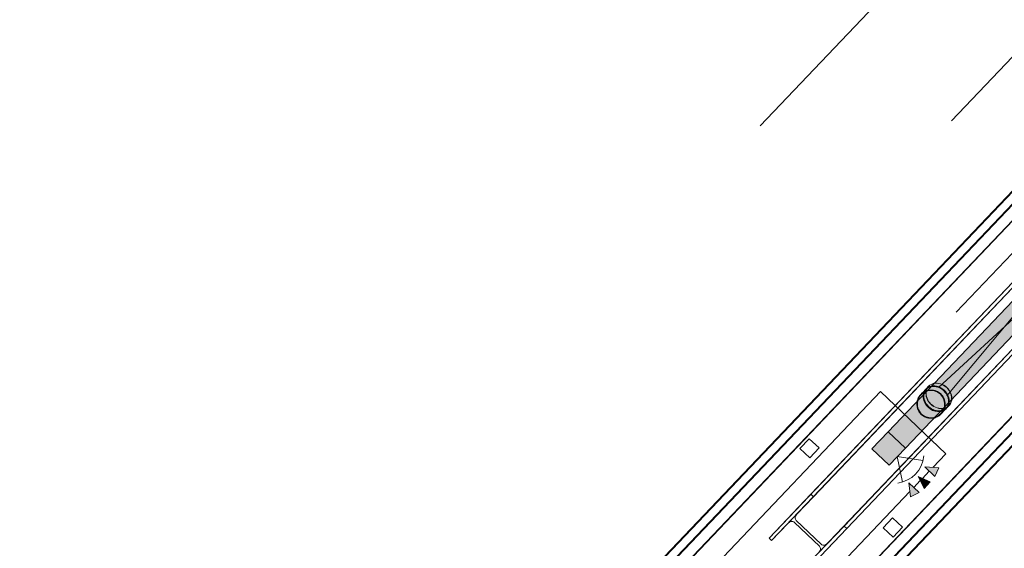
# Model space of a CAD drawing. Header units: metres. Extents: x 32343132.4 to 32343183.8, y 5699224 to 5699274.6.
# Tile 19 of 64: x 32343150.5 to 32343154.8, y 5699262.4 to 5699264.7. Entities that reach past the tile are written whole.
import ezdxf

# ---------------------------------------------------------------- set-up
doc = ezdxf.new("R2010")
doc.units = ezdxf.units.M
for name, color, linetype, lineweight in [('0-1', 7, 'Continuous', 5), ('A-ANNO-NOTE-1', 7, 'Continuous', 5), ('A-ANNO-NOTE-3', 7, 'Continuous', 9), ('A-DETL-GENF', 7, 'Continuous', 18), ('A-DETL-GENF-2', 7, 'Continuous', 50), ('E-LITE-EQPM', 7, 'Continuous', 50)]:
    doc.layers.add(name, color=color, linetype=linetype, lineweight=lineweight)
for name, color, linetype, lineweight, true_color in [('A-DETL-GENF-3', 2, 'Continuous', 50, 0xffff00), ('A-FLOR-HRAL-1', 7, 'Continuous', 5, 0xcccccc), ('A-GENM-1', 7, 'Continuous', 5, 0xcccccc), ('A-MASS-1', 7, 'Continuous', 5, 0xcccccc), ('S-COLS-2', 7, 'Continuous', 5, 0xcccccc), ('S-FNDN-1', 7, 'Continuous', 5, 0xcccccc)]:
    doc.layers.add(name, color=color, linetype=linetype, lineweight=lineweight, true_color=true_color)

# ---------------------------------------------------------------- blocks, each defined once
blk = doc.blocks.new('Rohrformteil_Anschluss_unten - Rohrformteil_Anschluss_mitte-3280378-TGA_190_LP5_GR_EG-TGA-01_G_')
at = {"layer": 'A-GENM-1'}
for p, q in [((-0.0648, 0.1589), (-0.0648, 0.1421)), ((-0.064, 0.1589), (-0.064, 0.1428)), ((-0.0629, 0.1428), (-0.0629, 0.1408)), ((0.0583, 0.1408), (0.0583, 0.1428)), ((0.0594, 0.1428), (0.0594, 0.1589)), ((0.0602, 0.1421), (0.0602, 0.1589)), ((0.0594, 0.1083), (0.0594, 0.1082)), ((0.0602, 0.1083), (0.0602, 0.1082))]:
    blk.add_line(p, q, dxfattribs=at)
at = {"layer": 'A-GENM-1', "flags": 128}
for points in [[(-0.0648, 0.1082), (-0.0647, 0.1107), (-0.0646, 0.1132), (-0.0643, 0.1157), (-0.064, 0.1182), (-0.0635, 0.1206), (-0.063, 0.1231), (-0.0624, 0.1255), (-0.0616, 0.1279), (-0.0608, 0.1302), (-0.0599, 0.1325), (-0.0588, 0.1348), (-0.0577, 0.1371), (-0.0565, 0.1393), (-0.0552, 0.1414), (-0.0539, 0.1435), (-0.0524, 0.1455), (-0.0509, 0.1475), (-0.0493, 0.1494), (-0.0476, 0.1513), (-0.0458, 0.153), (-0.044, 0.1547), (-0.0421, 0.1564), (-0.0401, 0.1579), (-0.0381, 0.1594), (-0.0361, 0.1608), (-0.0339, 0.1621), (-0.0317, 0.1633), (-0.0295, 0.1645), (-0.0272, 0.1655), (-0.0249, 0.1664), (-0.0226, 0.1673), (-0.0202, 0.1681), (-0.0178, 0.1687), (-0.0154, 0.1693), (-0.0129, 0.1698), (-0.0104, 0.1702), (-0.008, 0.1704), (-0.0055, 0.1706), (-0.003, 0.1707), (-0.0005, 0.1707), (0.002, 0.1705), (0.0045, 0.1703), (0.007, 0.17), (0.0095, 0.1696), (0.0119, 0.1691), (0.0143, 0.1684), (0.0167, 0.1677), (0.0191, 0.1669), (0.0214, 0.166), (0.0237, 0.165), (0.026, 0.1639), (0.0282, 0.1628), (0.0303, 0.1615), (0.0324, 0.1602), (0.0345, 0.1587), (0.0365, 0.1572), (0.0384, 0.1556), (0.0403, 0.154), (0.0421, 0.1522), (0.0438, 0.1504), (0.0455, 0.1485), (0.047, 0.1466), (0.0485, 0.1446), (0.0499, 0.1425), (0.0513, 0.1404), (0.0525, 0.1382), (0.0537, 0.136), (0.0547, 0.1338), (0.0557, 0.1315), (0.0566, 0.1291), (0.0574, 0.1268), (0.0581, 0.1244), (0.0587, 0.1219), (0.0592, 0.1195), (0.0596, 0.117), (0.0599, 0.1145), (0.0601, 0.112), (0.0602, 0.1095), (0.0602, 0.1082)], [(-0.0648, 0.1407), (-0.0646, 0.1387), (-0.0644, 0.1366), (-0.0641, 0.1346), (-0.0637, 0.1325), (-0.0632, 0.1305), (-0.0626, 0.1285), (-0.0618, 0.1265), (-0.061, 0.1246), (-0.0601, 0.1226), (-0.0591, 0.1207), (-0.058, 0.1189), (-0.0569, 0.117), (-0.0556, 0.1153), (-0.0543, 0.1135), (-0.0528, 0.1118), (-0.0513, 0.1102), (-0.0497, 0.1086), (-0.0481, 0.1071), (-0.0463, 0.1056), (-0.0445, 0.1042), (-0.0426, 0.1028), (-0.0407, 0.1015), (-0.0387, 0.1003), (-0.0366, 0.0991), (-0.0345, 0.098), (-0.0324, 0.097), (-0.0302, 0.0961), (-0.0279, 0.0952), (-0.0256, 0.0944), (-0.0233, 0.0937), (-0.0209, 0.093), (-0.0185, 0.0924), (-0.0161, 0.0919), (-0.0137, 0.0915), (-0.0112, 0.0912), (-0.0087, 0.0909), (-0.0063, 0.0908), (-0.0038, 0.0907), (-0.0023, 0.0907)], [(-0.0648, 0.1404), (-0.0648, 0.1364), (-0.0648, 0.1328), (-0.0648, 0.1293), (-0.0648, 0.1261), (-0.0648, 0.1232), (-0.0648, 0.1205), (-0.0648, 0.1181), (-0.0648, 0.1159), (-0.0648, 0.114), (-0.0648, 0.1123), (-0.0648, 0.111), (-0.0648, 0.1099), (-0.0648, 0.109), (-0.0648, 0.1085), (-0.0648, 0.1082), (-0.0648, 0.1082)], [(0.0594, 0.1082), (0.0594, 0.1107), (0.0592, 0.1131), (0.059, 0.1156), (0.0586, 0.118), (0.0582, 0.1205), (0.0576, 0.1229), (0.057, 0.1252), (0.0563, 0.1276), (0.0555, 0.1299), (0.0545, 0.1322), (0.0535, 0.1345), (0.0524, 0.1367), (0.0513, 0.1389), (0.05, 0.141), (0.0486, 0.143), (0.0472, 0.145), (0.0457, 0.147), (0.0441, 0.1489), (0.0424, 0.1507), (0.0407, 0.1525), (0.0389, 0.1541), (0.037, 0.1558), (0.0351, 0.1573), (0.0331, 0.1587), (0.0311, 0.1601), (0.0289, 0.1614), (0.0268, 0.1626), (0.0246, 0.1637), (0.0224, 0.1648), (0.0201, 0.1657), (0.0178, 0.1666), (0.0154, 0.1673), (0.013, 0.168), (0.0106, 0.1685), (0.0082, 0.169), (0.0058, 0.1694), (0.0033, 0.1696), (0.0008, 0.1698), (-0.0016, 0.1699), (-0.0041, 0.1699), (-0.0066, 0.1697), (-0.009, 0.1695), (-0.0115, 0.1692), (-0.0139, 0.1688), (-0.0163, 0.1683), (-0.0187, 0.1677), (-0.0211, 0.167), (-0.0234, 0.1662), (-0.0257, 0.1653), (-0.028, 0.1643), (-0.0302, 0.1632), (-0.0324, 0.1621), (-0.0345, 0.1608), (-0.0366, 0.1595), (-0.0386, 0.1581), (-0.0406, 0.1566), (-0.0425, 0.155), (-0.0443, 0.1534), (-0.0461, 0.1517), (-0.0478, 0.1499), (-0.0494, 0.148), (-0.051, 0.1461), (-0.0524, 0.1441), (-0.0538, 0.1421), (-0.0552, 0.14), (-0.0564, 0.1379), (-0.0575, 0.1357), (-0.0586, 0.1334), (-0.0595, 0.1312), (-0.0604, 0.1289), (-0.0612, 0.1265), (-0.0619, 0.1242), (-0.0625, 0.1218), (-0.063, 0.1193), (-0.0634, 0.1169), (-0.0637, 0.1145), (-0.0639, 0.112), (-0.064, 0.1095), (-0.064, 0.1082)], [(-0.064, 0.1404), (-0.064, 0.1364), (-0.064, 0.1328), (-0.064, 0.1293), (-0.064, 0.1261), (-0.064, 0.1232), (-0.064, 0.1205), (-0.064, 0.1181), (-0.064, 0.1159), (-0.064, 0.114), (-0.064, 0.1123), (-0.064, 0.111), (-0.064, 0.1099), (-0.064, 0.109), (-0.064, 0.1085), (-0.064, 0.1082), (-0.064, 0.1082)], [(-0.0023, 0.0908), (-0.0048, 0.0908), (-0.0072, 0.091), (-0.0097, 0.0912), (-0.0121, 0.0914), (-0.0145, 0.0918), (-0.0169, 0.0922), (-0.0193, 0.0928), (-0.0217, 0.0934), (-0.024, 0.094), (-0.0263, 0.0948), (-0.0285, 0.0956), (-0.0307, 0.0965), (-0.0329, 0.0975), (-0.035, 0.0985), (-0.0371, 0.0996), (-0.0391, 0.1008), (-0.041, 0.102), (-0.0429, 0.1033), (-0.0447, 0.1047), (-0.0464, 0.1061), (-0.0481, 0.1075), (-0.0497, 0.1091), (-0.0512, 0.1106), (-0.0527, 0.1122), (-0.054, 0.1139), (-0.0553, 0.1156), (-0.0565, 0.1174), (-0.0576, 0.1191), (-0.0586, 0.1209), (-0.0596, 0.1228), (-0.0604, 0.1247), (-0.0611, 0.1266), (-0.0618, 0.1285), (-0.0623, 0.1304), (-0.0628, 0.1324), (-0.0632, 0.1343), (-0.0634, 0.1363), (-0.0636, 0.1383), (-0.0637, 0.1403), (-0.0637, 0.1423)], [(0.0591, 0.1423), (0.0591, 0.1403), (0.059, 0.1383), (0.0589, 0.1363), (0.0586, 0.1343), (0.0582, 0.1324), (0.0578, 0.1304), (0.0572, 0.1285), (0.0566, 0.1266), (0.0558, 0.1247), (0.055, 0.1228), (0.0541, 0.1209), (0.053, 0.1191), (0.0519, 0.1173), (0.0507, 0.1156), (0.0495, 0.1139), (0.0481, 0.1122), (0.0467, 0.1106), (0.0451, 0.109), (0.0435, 0.1075), (0.0419, 0.1061), (0.0401, 0.1046), (0.0383, 0.1033), (0.0364, 0.102), (0.0345, 0.1008), (0.0325, 0.0996), (0.0304, 0.0985), (0.0283, 0.0975), (0.0262, 0.0965), (0.024, 0.0956), (0.0217, 0.0948), (0.0194, 0.094), (0.0171, 0.0934), (0.0147, 0.0928), (0.0124, 0.0922), (0.0099, 0.0918), (0.0075, 0.0914), (0.0051, 0.0912), (0.0026, 0.091), (0.0002, 0.0908), (-0.0023, 0.0908)], [(-0.0023, 0.0907), (0.0002, 0.0907), (0.0027, 0.0908), (0.0052, 0.091), (0.0076, 0.0913), (0.0101, 0.0917), (0.0125, 0.0921), (0.0149, 0.0927), (0.0173, 0.0933), (0.0196, 0.0939), (0.022, 0.0947), (0.0242, 0.0955), (0.0265, 0.0964), (0.0287, 0.0974), (0.0308, 0.0985), (0.0329, 0.0996), (0.0349, 0.1008), (0.0369, 0.102), (0.0388, 0.1034), (0.0407, 0.1047), (0.0424, 0.1062), (0.0442, 0.1077), (0.0458, 0.1092), (0.0473, 0.1108), (0.0488, 0.1125), (0.0502, 0.1142), (0.0515, 0.116), (0.0528, 0.1178), (0.0539, 0.1196), (0.055, 0.1215), (0.0559, 0.1234), (0.0568, 0.1253), (0.0576, 0.1273), (0.0582, 0.1293), (0.0588, 0.1313), (0.0593, 0.1333), (0.0597, 0.1354), (0.06, 0.1374), (0.0601, 0.1395), (0.0602, 0.1407)], [(0.0594, 0.1082), (0.0594, 0.1083), (0.0594, 0.1087), (0.0594, 0.1094), (0.0594, 0.1104), (0.0594, 0.1117), (0.0594, 0.1132), (0.0594, 0.1149), (0.0594, 0.117), (0.0594, 0.1193), (0.0594, 0.1219), (0.0594, 0.1247), (0.0594, 0.1278), (0.0594, 0.1311), (0.0594, 0.1347), (0.0594, 0.1385), (0.0594, 0.1404)], [(0.0602, 0.1082), (0.0602, 0.1083), (0.0602, 0.1087), (0.0602, 0.1094), (0.0602, 0.1104), (0.0602, 0.1117), (0.0602, 0.1132), (0.0602, 0.1149), (0.0602, 0.117), (0.0602, 0.1193), (0.0602, 0.1219), (0.0602, 0.1247), (0.0602, 0.1278), (0.0602, 0.1311), (0.0602, 0.1347), (0.0602, 0.1385), (0.0602, 0.1404)], [(-0.0648, 0.1082), (-0.0648, 0.1083), (-0.0648, 0.1083)], [(0.0602, 0.1082), (0.0602, 0.1057), (0.06, 0.1032), (0.0598, 0.1007), (0.0594, 0.0982), (0.059, 0.0958), (0.0584, 0.0933), (0.0578, 0.0909), (0.057, 0.0885), (0.0562, 0.0862), (0.0553, 0.0839), (0.0543, 0.0816), (0.0532, 0.0793), (0.052, 0.0771), (0.0507, 0.075), (0.0493, 0.0729), (0.0478, 0.0709), (0.0463, 0.0689), (0.0447, 0.067), (0.043, 0.0651), (0.0413, 0.0634), (0.0394, 0.0617), (0.0375, 0.06), (0.0356, 0.0585), (0.0336, 0.057), (0.0315, 0.0556), (0.0294, 0.0543), (0.0272, 0.0531), (0.0249, 0.0519), (0.0227, 0.0509), (0.0204, 0.0499), (0.018, 0.0491), (0.0156, 0.0483), (0.0132, 0.0477), (0.0108, 0.0471), (0.0083, 0.0466), (0.0059, 0.0462), (0.0034, 0.046), (0.0009, 0.0458), (-0.0016, 0.0457), (-0.0041, 0.0457), (-0.0066, 0.0458), (-0.0091, 0.0461), (-0.0116, 0.0464), (-0.014, 0.0468), (-0.0165, 0.0473), (-0.0189, 0.0479), (-0.0213, 0.0487), (-0.0237, 0.0495), (-0.026, 0.0504), (-0.0283, 0.0514), (-0.0305, 0.0524), (-0.0328, 0.0536), (-0.0349, 0.0549), (-0.037, 0.0562), (-0.0391, 0.0577), (-0.0411, 0.0592), (-0.043, 0.0608), (-0.0449, 0.0624), (-0.0466, 0.0642), (-0.0484, 0.066), (-0.05, 0.0679), (-0.0516, 0.0698), (-0.0531, 0.0718), (-0.0545, 0.0739), (-0.0558, 0.076), (-0.0571, 0.0781), (-0.0582, 0.0804), (-0.0593, 0.0826), (-0.0603, 0.0849), (-0.0612, 0.0873), (-0.062, 0.0896), (-0.0627, 0.092), (-0.0633, 0.0945), (-0.0638, 0.0969), (-0.0642, 0.0994), (-0.0645, 0.1019), (-0.0647, 0.1043), (-0.0648, 0.1068), (-0.0648, 0.1082)], [(-0.064, 0.1082), (-0.064, 0.1083), (-0.064, 0.1083)], [(-0.064, 0.1082), (-0.0639, 0.1057), (-0.0638, 0.1033), (-0.0635, 0.1008), (-0.0632, 0.0984), (-0.0628, 0.0959), (-0.0622, 0.0935), (-0.0616, 0.0911), (-0.0609, 0.0888), (-0.06, 0.0865), (-0.0591, 0.0842), (-0.0581, 0.0819), (-0.057, 0.0797), (-0.0558, 0.0775), (-0.0546, 0.0754), (-0.0532, 0.0734), (-0.0518, 0.0713), (-0.0503, 0.0694), (-0.0487, 0.0675), (-0.047, 0.0657), (-0.0453, 0.0639), (-0.0435, 0.0623), (-0.0416, 0.0606), (-0.0397, 0.0591), (-0.0377, 0.0577), (-0.0356, 0.0563), (-0.0335, 0.055), (-0.0314, 0.0538), (-0.0292, 0.0527), (-0.0269, 0.0516), (-0.0246, 0.0507), (-0.0223, 0.0498), (-0.02, 0.0491), (-0.0176, 0.0484), (-0.0152, 0.0479), (-0.0128, 0.0474), (-0.0103, 0.047), (-0.0079, 0.0467), (-0.0054, 0.0466), (-0.003, 0.0465), (-0.0005, 0.0465), (0.002, 0.0466), (0.0044, 0.0469), (0.0069, 0.0472), (0.0093, 0.0476), (0.0117, 0.0481), (0.0141, 0.0487), (0.0165, 0.0494), (0.0188, 0.0502), (0.0211, 0.0511), (0.0234, 0.0521), (0.0256, 0.0532), (0.0278, 0.0543), (0.0299, 0.0556), (0.032, 0.0569), (0.034, 0.0583), (0.036, 0.0598), (0.0379, 0.0614), (0.0397, 0.063), (0.0415, 0.0647), (0.0432, 0.0665), (0.0448, 0.0684), (0.0464, 0.0703), (0.0479, 0.0723), (0.0493, 0.0743), (0.0506, 0.0764), (0.0518, 0.0785), (0.053, 0.0807), (0.054, 0.0829), (0.055, 0.0852), (0.0558, 0.0875), (0.0566, 0.0899), (0.0573, 0.0922), (0.0579, 0.0946), (0.0584, 0.0971), (0.0588, 0.0995), (0.0591, 0.1019), (0.0593, 0.1044), (0.0594, 0.1069), (0.0594, 0.1082)]]:
    blk.add_lwpolyline(points, dxfattribs=at)
at = {"layer": 'A-GENM-1'}
for radius, start, end in [(0.0625, 0, 180), (0.0617, 180, 0)]:
    blk.add_arc((-0.0023, 0.1083), radius, start, end, dxfattribs=at)
for centre, major_axis, ratio, start_param, end_param in [((-0.0023, 0.1589), (0.0625, 0), 0.819152, 1.570796, 4.712389), ((-0.0023, 0.1421), (0.0625, 0), 0.819152, 1.570796, 4.712389), ((-0.0023, 0.1404), (0.0625, 0), 0.81444, 0, 3.141593), ((-0.0023, 0.1415), (0.062, 0), 0.819152, 1.570796, 4.712389), ((-0.0023, 0.1589), (0.0617, 0), 0.819152, 1.570796, 4.712389), ((-0.0023, 0.1428), (0.0617, 0), 0.819152, 1.570796, 4.712389), ((-0.0023, 0.1404), (0.0617, 0), 0.81444, 0, 3.141593), ((-0.0023, 0.1408), (0.0614, 0), 0.819152, 1.570796, 4.712389), ((-0.0023, 0.1428), (0.0606, 0), 0.819152, 1.570796, 4.712389), ((-0.0023, 0.1408), (0.0606, 0), 0.819152, 1.570796, 4.712389), ((-0.0023, 0.1589), (0.0625, 0), 0.819152, 4.712389, 7.853982), ((-0.0023, 0.1589), (0.0617, 0), 0.819152, 4.712389, 7.853982), ((-0.0023, 0.1421), (0.0625, 0), 0.819152, 4.712389, 7.853982), ((-0.0023, 0.1428), (0.0617, 0), 0.819152, 4.712389, 7.853982), ((-0.0023, 0.1428), (0.0606, 0), 0.819152, 4.712389, 7.853982), ((-0.0023, 0.1415), (0.062, 0), 0.819152, 4.712389, 7.853982), ((-0.0023, 0.1408), (0.0614, 0), 0.819152, 4.712389, 7.853982), ((-0.0023, 0.1408), (0.0606, 0), 0.819152, 4.712389, 7.853982), ((-0.0023, 0.1404), (0.0625, 0), 0.81444, 3.141593, 6.283185), ((-0.0023, 0.1083), (0, 0.0617), 1, 4.712389, 7.853982), ((-0.0023, 0.1404), (0.0617, 0), 0.81444, 3.141593, 6.283185), ((-0.0023, 0.1083), (0.0625, 0), 1, 3.141593, 6.283185)]:
    blk.add_ellipse(centre, major_axis=major_axis, ratio=ratio, start_param=start_param, end_param=end_param, dxfattribs=at)
for points, knots in [([(0.0602, 0.1083), (0.0602, 0.1138), (0.0588, 0.1248), (0.0524, 0.14), (0.0424, 0.153), (0.0279, 0.1642), (0.0088, 0.1712), (-0.0134, 0.1712), (-0.0342, 0.1636), (-0.0512, 0.1493), (-0.0622, 0.1302), (-0.0648, 0.1156), (-0.0648, 0.1083)], [-1, -1, -1, -1, -0.916667, -0.833333, -0.75, -0.666667, -0.555556, -0.444444, -0.333333, -0.222222, -0.111111, 0, 0, 0, 0]), ([(-0.064, 0.1083), (-0.064, 0.1137), (-0.0626, 0.1245), (-0.0563, 0.1396), (-0.0464, 0.1525), (-0.032, 0.1635), (-0.0132, 0.1704), (0.0087, 0.1704), (0.0292, 0.1629), (0.046, 0.1488), (0.0569, 0.1299), (0.0594, 0.1155), (0.0594, 0.1083)], [-1, -1, -1, -1, -0.916667, -0.833333, -0.75, -0.666667, -0.555556, -0.444444, -0.333333, -0.222222, -0.111111, 0, 0, 0, 0]), ([(-0.0648, 0.1083), (-0.0648, 0.1029), (-0.0634, 0.092), (-0.057, 0.0768), (-0.047, 0.0637), (-0.0324, 0.0525), (-0.0134, 0.0455), (0.0088, 0.0455), (0.0296, 0.0531), (0.0466, 0.0674), (0.0577, 0.0866), (0.0602, 0.1011), (0.0602, 0.1083)], [-1, -1, -1, -1, -0.916667, -0.833333, -0.75, -0.666667, -0.555556, -0.444444, -0.333333, -0.222222, -0.111111, 0, 0, 0, 0]), ([(0.0594, 0.1083), (0.0594, 0.0976), (0.0551, 0.0815), (0.0419, 0.0642), (0.0275, 0.0532), (0.0087, 0.0463), (-0.0132, 0.0463), (-0.0338, 0.0538), (-0.0505, 0.0679), (-0.0615, 0.0868), (-0.064, 0.1012), (-0.064, 0.1083)], [-1, -1, -1, -1, -0.833333, -0.75, -0.666667, -0.555556, -0.444444, -0.333333, -0.222222, -0.111111, 0, 0, 0, 0])]:
    blk.add_open_spline(points, degree=3, knots=knots, dxfattribs=at)
blk = doc.blocks.new('construction-roof-accessories--rheinzink-rzk010053 - construction-roof-accessories--rheinzink-rzk010053-3233983-TGA_190_LP5_GR_EG-TGA-01_G_')
at = {"layer": 'A-GENM-1', "flags": 128}
for points in [[(0, 0.0617), (-0.0025, 0.0617), (-0.0049, 0.0615), (-0.0074, 0.0613), (-0.0098, 0.0609), (-0.0123, 0.0605), (-0.0147, 0.0599), (-0.0171, 0.0593), (-0.0194, 0.0586), (-0.0217, 0.0577), (-0.024, 0.0568), (-0.0263, 0.0558), (-0.0285, 0.0547), (-0.0307, 0.0535), (-0.0328, 0.0523), (-0.0348, 0.0509), (-0.0368, 0.0495), (-0.0388, 0.048), (-0.0407, 0.0464), (-0.0425, 0.0447), (-0.0443, 0.043), (-0.0459, 0.0412), (-0.0476, 0.0393), (-0.0491, 0.0374), (-0.0505, 0.0354), (-0.0519, 0.0333), (-0.0532, 0.0312), (-0.0544, 0.0291), (-0.0555, 0.0269), (-0.0566, 0.0246), (-0.0575, 0.0224), (-0.0584, 0.02), (-0.0591, 0.0177), (-0.0598, 0.0153), (-0.0603, 0.0129), (-0.0608, 0.0105), (-0.0612, 0.008), (-0.0614, 0.0056), (-0.0616, 0.0031), (-0.0617, 0.0007), (-0.0617, -0.0018), (-0.0616, -0.0043), (-0.0613, -0.0067), (-0.061, -0.0092), (-0.0606, -0.0116), (-0.0601, -0.014), (-0.0595, -0.0164), (-0.0588, -0.0188), (-0.058, -0.0211), (-0.0571, -0.0234), (-0.0561, -0.0257), (-0.055, -0.0279), (-0.0539, -0.0301), (-0.0526, -0.0322), (-0.0513, -0.0343), (-0.0499, -0.0363), (-0.0484, -0.0383), (-0.0468, -0.0402), (-0.0452, -0.042), (-0.0435, -0.0438), (-0.0417, -0.0455), (-0.0398, -0.0471), (-0.0379, -0.0487), (-0.0359, -0.0502), (-0.0339, -0.0516), (-0.0318, -0.0529), (-0.0297, -0.0541), (-0.0275, -0.0552), (-0.0252, -0.0563), (-0.023, -0.0573), (-0.0207, -0.0581), (-0.0183, -0.0589), (-0.016, -0.0596), (-0.0136, -0.0602), (-0.0111, -0.0607), (-0.0087, -0.0611), (-0.0063, -0.0614), (-0.0038, -0.0616), (-0.0013, -0.0617), (0, -0.0617)], [(0, -0.0617), (0.0025, -0.0617), (0.0049, -0.0615), (0.0074, -0.0613), (0.0098, -0.0609), (0.0123, -0.0605), (0.0147, -0.0599), (0.0171, -0.0593), (0.0194, -0.0586), (0.0217, -0.0577), (0.024, -0.0568), (0.0263, -0.0558), (0.0285, -0.0547), (0.0307, -0.0535), (0.0328, -0.0523), (0.0348, -0.0509), (0.0368, -0.0495), (0.0388, -0.048), (0.0407, -0.0464), (0.0425, -0.0447), (0.0443, -0.043), (0.0459, -0.0412), (0.0476, -0.0393), (0.0491, -0.0374), (0.0505, -0.0354), (0.0519, -0.0333), (0.0532, -0.0312), (0.0544, -0.0291), (0.0555, -0.0269), (0.0566, -0.0246), (0.0575, -0.0224), (0.0584, -0.02), (0.0591, -0.0177), (0.0598, -0.0153), (0.0603, -0.0129), (0.0608, -0.0105), (0.0612, -0.008), (0.0614, -0.0056), (0.0616, -0.0031), (0.0617, -0.0007), (0.0617, 0.0018), (0.0616, 0.0043), (0.0613, 0.0067), (0.061, 0.0092), (0.0606, 0.0116), (0.0601, 0.014), (0.0595, 0.0164), (0.0588, 0.0188), (0.058, 0.0211), (0.0571, 0.0234), (0.0561, 0.0257), (0.055, 0.0279), (0.0539, 0.0301), (0.0526, 0.0322), (0.0513, 0.0343), (0.0499, 0.0363), (0.0484, 0.0383), (0.0468, 0.0402), (0.0452, 0.042), (0.0435, 0.0438), (0.0417, 0.0455), (0.0398, 0.0471), (0.0379, 0.0487), (0.0359, 0.0502), (0.0339, 0.0516), (0.0318, 0.0529), (0.0297, 0.0541), (0.0275, 0.0552), (0.0252, 0.0563), (0.023, 0.0573), (0.0207, 0.0581), (0.0183, 0.0589), (0.016, 0.0596), (0.0136, 0.0602), (0.0111, 0.0607), (0.0087, 0.0611), (0.0063, 0.0614), (0.0038, 0.0616), (0.0013, 0.0617), (0, 0.0617)]]:
    blk.add_lwpolyline(points, dxfattribs=at)
at = {"layer": 'A-GENM-1'}
for radius, start, end in [(0.0625, 90, 270), (0.0613, 90, 270), (0.0625, 270, 90), (0.0613, 270, 90)]:
    blk.add_arc((0, 0), radius, start, end, dxfattribs=at)
for major_axis, start_param, end_param in [((0, 0.0617), 0, 3.141593), ((0, 0.0605), 0, 3.141593), ((0, 0.0617), 3.141593, 6.283185), ((0, 0.0605), 3.141593, 6.283185)]:
    blk.add_ellipse((0, 0), major_axis=major_axis, ratio=1, start_param=start_param, end_param=end_param, dxfattribs=at)
blk = doc.blocks.new('Aushub1 - Aushub-3534796-TGA_190_LP5_GR_EG-TGA-01_G_')
at = {"layer": 'A-MASS-1'}
for p, q in [((76.2343, 15.3076), (77.0615, 16.177)), ((77.0826, 15.3288), (77.4962, 15.7635)), ((77.1037, 14.4805), (77.9309, 15.3499))]:
    blk.add_line(p, q, dxfattribs=at)
blk = doc.blocks.new('HE-B-Stütze - 3877055-TGA_190_LP5_GR_EG-TGA-01_G_')
at = {"layer": 'S-COLS-2'}
for p, q in [((76.2079, 13.4083), (78.0378, 15.3317)), ((78.0378, 15.3317), (77.8634, 15.1484)), ((78.0494, 15.3207), (78.0378, 15.3317)), ((76.2195, 13.3973), (78.0494, 15.3207)), ((77.9802, 15.248), (78.0494, 15.3207)), ((77.9441, 15.21), (76.1078, 13.2799)), ((77.8749, 15.1373), (77.9441, 15.21)), ((77.9714, 15.2126), (78.0816, 15.1079)), ((78.0891, 15.1158), (77.979, 15.2206)), ((76.3557, 13.2677), (78.1856, 15.1911)), ((76.3673, 13.2567), (78.1972, 15.1801)), ((78.0227, 14.9967), (78.1972, 15.1801)), ((78.1856, 15.1911), (78.1164, 15.1184)), ((78.1972, 15.1801), (78.1856, 15.1911)), ((76.0228, 13.2137), (77.8634, 15.1484)), ((76.0344, 13.2027), (77.8749, 15.1373)), ((77.8634, 15.1484), (77.8749, 15.1373)), ((76.244, 13.1503), (78.0803, 15.0805)), ((78.0803, 15.0805), (78.0112, 15.0077)), ((76.1706, 13.0731), (78.0112, 15.0077)), ((76.1822, 13.0621), (78.0227, 14.9967)), ((78.0112, 15.0077), (78.0227, 14.9967)), ((76.0228, 13.2137), (76.2079, 13.4083)), ((76.2079, 13.4083), (76.2195, 13.3973)), ((76.2195, 13.3973), (76.1461, 13.3201)), ((76.1078, 13.2799), (76.0344, 13.2027)), ((76.2461, 13.1786), (76.136, 13.2834)), ((76.144, 13.2918), (76.2541, 13.187)), ((76.3673, 13.2567), (76.1822, 13.0621)), ((76.2823, 13.1905), (76.3557, 13.2677)), ((76.3557, 13.2677), (76.3673, 13.2567)), ((76.0344, 13.2027), (76.0228, 13.2137)), ((76.1706, 13.0731), (76.244, 13.1503)), ((76.1822, 13.0621), (76.1706, 13.0731))]:
    blk.add_line(p, q, dxfattribs=at)
at = {"layer": 'S-COLS-2', "flags": 128}
for points in [[(77.979, 15.2206), (77.9764, 15.2237), (77.9747, 15.2274), (77.974, 15.2316), (77.9741, 15.2359), (77.9753, 15.2402), (77.9774, 15.2443), (77.9802, 15.248)], [(77.9441, 15.21), (77.9476, 15.2131), (77.9516, 15.2153), (77.9559, 15.2167), (77.9602, 15.2171), (77.9644, 15.2165), (77.9682, 15.215), (77.9714, 15.2126)], [(78.1164, 15.1184), (78.1129, 15.1154), (78.1089, 15.1131), (78.1047, 15.1117), (78.1003, 15.1113), (78.0962, 15.1119), (78.0924, 15.1134), (78.0891, 15.1158)], [(78.0816, 15.1079), (78.0841, 15.1047), (78.0858, 15.101), (78.0866, 15.0969), (78.0864, 15.0925), (78.0852, 15.0882), (78.0832, 15.0841), (78.0803, 15.0805)], [(76.136, 13.2834), (76.1327, 13.2857), (76.1288, 13.2872), (76.1245, 13.2876), (76.1201, 13.2871), (76.1157, 13.2856), (76.1115, 13.2831), (76.1078, 13.2799)], [(76.1461, 13.3201), (76.143, 13.3163), (76.1408, 13.312), (76.1395, 13.3075), (76.1392, 13.303), (76.1398, 13.2987), (76.1415, 13.2949), (76.144, 13.2918)], [(76.2541, 13.187), (76.2574, 13.1847), (76.2613, 13.1832), (76.2655, 13.1828), (76.27, 13.1833), (76.2744, 13.1849), (76.2786, 13.1873), (76.2823, 13.1905)], [(76.244, 13.1503), (76.247, 13.1541), (76.2493, 13.1584), (76.2506, 13.1629), (76.2509, 13.1674), (76.2503, 13.1717), (76.2486, 13.1755), (76.2461, 13.1786)]]:
    blk.add_lwpolyline(points, dxfattribs=at)
blk = doc.blocks.new('Geländer - 60-4048510-TGA_190_LP5_GR_EG-TGA-01_G_')
at = {"layer": 'A-FLOR-HRAL-1'}
for p, q in [((0.03, 0.03), (-0.03, 0.03)), ((-0.03, 0.03), (-0.03, -0.03)), ((-0.03, -0.03), (-0.03, 0.03)), ((-0.03, 0.03), (0.03, 0.03)), ((0.03, -0.03), (0.03, 0.03)), ((0.03, 0.03), (0.03, -0.03)), ((-0.03, -0.03), (0.03, -0.03)), ((0.03, -0.03), (-0.03, -0.03))]:
    blk.add_line(p, q, dxfattribs=at)
blk = doc.blocks.new('Geländer - Geländer-4035006-TGA_190_LP5_GR_EG-TGA-01_G_')
at = {"layer": 'A-FLOR-HRAL-1'}
for p, q in [((78.131, 15.8362), (72.6991, 10.1268)), ((78.131, 15.8362), (72.6991, 10.1268)), ((78.1311, 15.832), (72.7033, 10.1269)), ((78.1311, 15.832), (72.7033, 10.1269)), ((72.7558, 10.1282), (78.1324, 15.7796)), ((72.76, 10.1283), (78.1325, 15.7753)), ((72.8267, 10.13), (78.1341, 15.7086)), ((72.8267, 10.13), (78.1341, 15.7086)), ((72.8291, 10.13), (78.1342, 15.7063)), ((72.8291, 10.13), (78.1342, 15.7063)), ((78.5688, 15.2951), (73.2614, 9.7164)), ((78.5688, 15.2951), (73.2614, 9.7164)), ((78.5665, 15.295), (73.2614, 9.7188)), ((78.5665, 15.295), (73.2614, 9.7188)), ((78.6356, 15.2967), (73.2631, 9.6497)), ((78.6398, 15.2968), (73.2632, 9.6455)), ((73.2645, 9.593), (78.6922, 15.2981)), ((73.2645, 9.593), (78.6922, 15.2981)), ((73.2646, 9.5888), (78.6965, 15.2982)), ((73.2646, 9.5888), (78.6965, 15.2982))]:
    blk.add_line(p, q, dxfattribs=at)
for p, rotation in [((76.2023, 13.6128), 316.4272566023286), ((76.5718, 13.2613), 136.4272566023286)]:
    blk.add_blockref('Geländer - 60-4048510-TGA_190_LP5_GR_EG-TGA-01_G_', p, dxfattribs=dict(rotation=rotation))
blk = doc.blocks.new('ARC_190_LPX_FM_Stellplätze_rvt-1-TGA_190_LP5_GR_EG-TGA-01_G_')
at = {"layer": 'S-FNDN-1'}
for p, q in [((32343154.2845, 5699263.0494), (32343151.872, 5699260.5137)), ((32343151.872, 5699260.5137), (32343154.2845, 5699263.0494)), ((32343154.5743, 5699262.7737), (32343154.2845, 5699263.0494)), ((32343154.2845, 5699263.0494), (32343154.5743, 5699262.7737)), ((32343154.5164, 5699262.7129), (32343154.5743, 5699262.7737)), ((32343154.5743, 5699262.7737), (32343154.5164, 5699262.7129)), ((32343154.4704, 5699262.6645), (32343154.5008, 5699262.6965)), ((32343154.5008, 5699262.6965), (32343154.4704, 5699262.6645)), ((32343154.432, 5699262.6242), (32343154.461, 5699262.6546)), ((32343154.461, 5699262.6546), (32343154.432, 5699262.6242)), ((32343152.1618, 5699260.238), (32343154.4153, 5699262.6066)), ((32343154.4153, 5699262.6066), (32343152.1618, 5699260.238))]:
    blk.add_line(p, q, dxfattribs=at)
at = {"layer": 'A-FLOR-HRAL-1'}
blk.add_blockref('Geländer - Geländer-4035006-TGA_190_LP5_GR_EG-TGA-01_G_', (32343077.7673, 5699249.1855), dxfattribs=at)
at = {"layer": 'A-GENM-1', "rotation": 316.4272566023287}
for name, p in [('Rohrformteil_Anschluss_unten - Rohrformteil_Anschluss_mitte-3280378-TGA_190_LP5_GR_EG-TGA-01_G_', (32343154.4356, 5699262.9139)), ('construction-roof-accessories--rheinzink-rzk010053 - construction-roof-accessories--rheinzink-rzk010053-3233983-TGA_190_LP5_GR_EG-TGA-01_G_', (32343154.5086, 5699262.994))]:
    blk.add_blockref(name, p, dxfattribs=at)
at = {"layer": 'A-MASS-1'}
blk.add_blockref('Aushub1 - Aushub-3534796-TGA_190_LP5_GR_EG-TGA-01_G_', (32343077.5163, 5699248.9216), dxfattribs=at)
at = {"layer": 'S-COLS-2'}
blk.add_blockref('HE-B-Stütze - 3877055-TGA_190_LP5_GR_EG-TGA-01_G_', (32343077.7673, 5699249.1855), dxfattribs=at)
blk = doc.blocks.new('Regiolux Parsa - PSO _ 1500 ETS9 - 2400lm _ 4000K - Feuchtraumleuchte - Bewegungsmelder-V1-TGA_190_LP5_GR_EG-TGA-01_G_')
at = {"layer": 'A-DETL-GENF-2'}
blk.add_hatch(color=256, dxfattribs=at).paths.add_polyline_path([(0.8, 0.0525), (0.695, 0.0525), (0.695, -0.0525), (0.8, -0.0525)])
at = {"layer": 'A-DETL-GENF-3'}
blk.add_hatch(color=256, dxfattribs=at).paths.add_polyline_path([(0.695, 0.0525), (-0.8, 0.0525), (-0.8, -0.0525), (0.695, -0.0525)])
at = {"layer": 'A-DETL-GENF'}
for p, q in [((-0.8, -0.0525), (-0.8, 0.0525)), ((-0.8, 0.0525), (0.695, 0.0525)), ((0.695, -0.0525), (0.695, 0.0525)), ((0.695, 0.0525), (0.8, 0.0525)), ((0.695, 0.0525), (0.695, -0.0525)), ((0.8, 0.0525), (0.8, -0.0525)), ((-0.4, -0.0262), (0.4, 0.0262)), ((0.4, -0.0262), (-0.4, 0.0262)), ((0.695, -0.0525), (-0.8, -0.0525)), ((0.8, -0.0525), (0.695, -0.0525))]:
    blk.add_line(p, q, dxfattribs=at)

msp = doc.modelspace()

# ---------------------------------------------------------------- hatches: boundary and pattern name
at = {"layer": 'A-ANNO-NOTE-1'}
for points in [[(32343154.4807, 5699262.7153), (32343154.5261, 5699262.6728), (32343154.5428, 5699262.7111)], [(32343154.4783, 5699262.6202), (32343154.5056, 5699262.6489), (32343154.4519, 5699262.6727)], [(32343154.4181, 5699262.5826), (32343154.4557, 5699262.6013), (32343154.4107, 5699262.6446)]]:
    msp.add_hatch(color=256, dxfattribs=at).paths.add_polyline_path(points)

# ---------------------------------------------------------------- linework, layer by layer
at = {"layer": 'A-ANNO-NOTE-3'}
for p, q in [((32343154.3588, 5699262.7612), (32343154.3822, 5699262.6482)), ((32343154.3588, 5699262.7612), (32343154.4729, 5699262.7435)), ((32343154.5428, 5699262.7111), (32343154.4807, 5699262.7153)), ((32343154.4807, 5699262.7153), (32343154.5261, 5699262.6728)), ((32343154.5056, 5699262.6489), (32343154.4519, 5699262.6727)), ((32343154.4519, 5699262.6727), (32343154.4783, 5699262.6202)), ((32343154.5261, 5699262.6728), (32343154.5428, 5699262.7111)), ((32343154.4557, 5699262.6013), (32343154.4107, 5699262.6446)), ((32343154.4107, 5699262.6446), (32343154.4181, 5699262.5826)), ((32343154.4783, 5699262.6202), (32343154.5056, 5699262.6489)), ((32343154.4181, 5699262.5826), (32343154.4557, 5699262.6013))]:
    msp.add_line(p, q, dxfattribs=at)
msp.add_ellipse((32343154.345, 5699262.7744), major_axis=(0.1313, 0.0085), ratio=1, start_param=4.777204, end_param=6.138561, dxfattribs=at)

# ---------------------------------------------------------------- block references
at = {"layer": '0-1'}
msp.add_blockref('ARC_190_LPX_FM_Stellplätze_rvt-1-TGA_190_LP5_GR_EG-TGA-01_G_', (0, 0), dxfattribs=at)
at = {"layer": 'E-LITE-EQPM', "rotation": 226.4272566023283}
msp.add_blockref('Regiolux Parsa - PSO _ 1500 ETS9 - 2400lm _ 4000K - Feuchtraumleuchte - Bewegungsmelder-V1-TGA_190_LP5_GR_EG-TGA-01_G_', (32343154.836, 5699263.339), dxfattribs=at)

doc.saveas('drawing.dxf')
